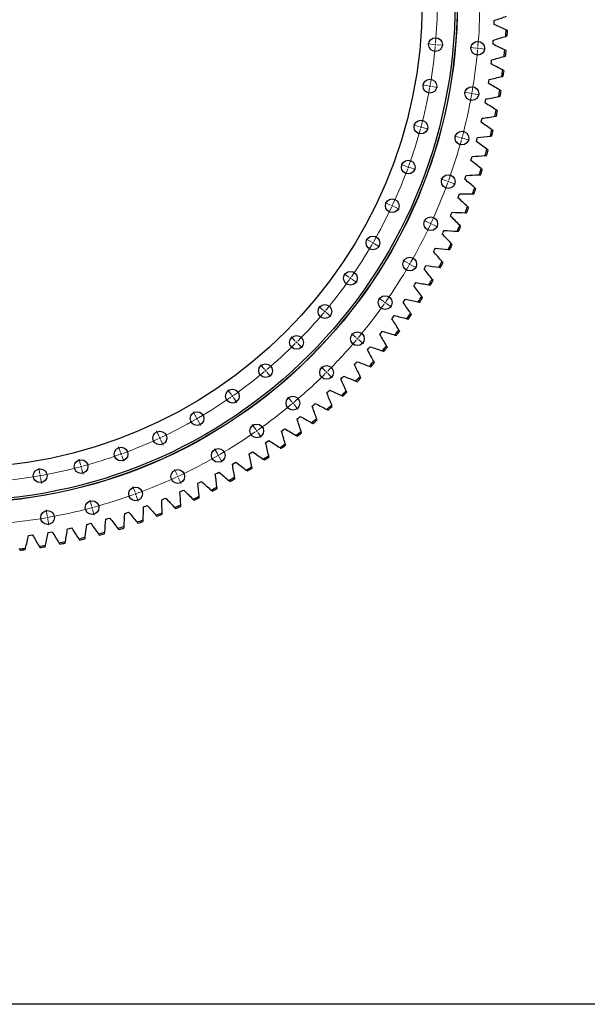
# Model space of a CAD drawing. Header units: millimetres. Extents: x 477 to 15409, y 37490 to 48782.
# Tile 3 of 25: x 3846 to 5456, y 37490 to 40285. Entities that reach past the tile are written whole.
import ezdxf

# ---------------------------------------------------------------- set-up
doc = ezdxf.new("R2010")
doc.units = ezdxf.units.MM
doc.header["$LTSCALE"] = 50

msp = doc.modelspace()

# ---------------------------------------------------------------- linework, layer by layer
at = {"color": 7, "linetype": 'Continuous', "lineweight": 25}
for p, q in [((5192.2, 40270.9), (5192.4, 40276.7)), ((5192.4, 40276.7), (5192.6, 40282.5)), ((5188.9, 40215), (5189.4, 40220.7)), ((5189.4, 40220.7), (5189.7, 40226.5)), ((5183.5, 40159.2), (5184.2, 40164.9)), ((5184.2, 40164.9), (5184.8, 40170.7)), ((5176.1, 40103.6), (5177, 40109.3)), ((5177, 40109.3), (5177.8, 40115)), ((5166.7, 40048.4), (5167.8, 40054)), ((5167.8, 40054), (5168.8, 40059.7)), ((5155.2, 39993.5), (5156.5, 39999.1)), ((5156.5, 39999.1), (5157.8, 40004.8)), ((5141.8, 39939.1), (5143.3, 39944.7)), ((5143.3, 39944.7), (5144.7, 39950.3)), ((5126.3, 39885.2), (5128, 39890.7)), ((5128, 39890.7), (5129.7, 39896.3)), ((5108.9, 39831.9), (5110.8, 39837.4)), ((5110.8, 39837.4), (5112.6, 39842.9)), ((5089.5, 39779.3), (5091.6, 39784.7)), ((5091.6, 39784.7), (5093.7, 39790.1)), ((5068.2, 39727.5), (5070.5, 39732.8)), ((5070.5, 39732.8), (5072.8, 39738.1)), ((5047.6, 39681.6), (5050, 39686.9)), ((5045.1, 39676.4), (5047.6, 39681.6)), ((5020, 39626.3), (5022.7, 39631.4)), ((5022.7, 39631.4), (5025.3, 39636.5)), ((4993.2, 39577.1), (4996, 39582.1)), ((4996, 39582.1), (4998.8, 39587.1)), ((4964.5, 39528.9), (4967.6, 39533.8)), ((4967.6, 39533.8), (4970.5, 39538.8)), ((4937.3, 39486.6), (4940.5, 39491.4)), ((4934.1, 39481.8), (4937.3, 39486.6)), ((4902, 39435.9), (4905.4, 39440.6)), ((4905.4, 39440.6), (4908.7, 39445.3)), ((4868.2, 39391.2), (4871.8, 39395.7)), ((4871.8, 39395.7), (4875.3, 39400.3)), ((4832.8, 39347.7), (4836.5, 39352.1)), ((4836.5, 39352.1), (4840.2, 39356.5)), ((4795.8, 39305.6), (4799.7, 39309.8)), ((4799.7, 39309.8), (4803.6, 39314.1)), ((4757.3, 39264.8), (4761.4, 39268.9)), ((4761.4, 39268.9), (4765.4, 39273.1)), ((4717.4, 39225.5), (4721.6, 39229.5)), ((4721.6, 39229.5), (4725.7, 39233.5)), ((4676, 39187.7), (4680.3, 39191.5)), ((4680.3, 39191.5), (4684.6, 39195.4)), ((4633.2, 39151.5), (4637.7, 39155.1)), ((4637.7, 39155.1), (4642.1, 39158.8)), ((4589.2, 39116.8), (4593.8, 39120.3)), ((4593.8, 39120.3), (4598.4, 39123.8)), ((4543.9, 39083.8), (4548.6, 39087.1)), ((4548.6, 39087.1), (4553.3, 39090.4)), ((4497.4, 39052.4), (4502.3, 39055.5)), ((4502.3, 39055.5), (4507.1, 39058.7)), ((4449.8, 39022.8), (4454.8, 39025.8)), ((4454.8, 39025.8), (4459.7, 39028.8)), ((4401.2, 38995), (4406.3, 38997.7)), ((4406.3, 38997.7), (4411.3, 39000.6)), ((4351.5, 38968.9), (4356.7, 38971.5)), ((4356.7, 38971.5), (4361.8, 38974.1)), ((4301, 38944.7), (4306.2, 38947.1)), ((4306.2, 38947.1), (4311.5, 38949.6)), ((4197.4, 38902), (4202.8, 38904)), ((4202.8, 38904), (4208.2, 38906)), ((4249.6, 38922.4), (4254.9, 38924.6)), ((4254.9, 38924.6), (4260.2, 38926.9)), ((4144.4, 38883.5), (4149.9, 38885.3)), ((4149.9, 38885.3), (4155.4, 38887.2)), ((4036.8, 38852.4), (4042.4, 38853.8)), ((4042.4, 38853.8), (4047.9, 38855.3)), ((4090.9, 38867), (4096.4, 38868.6)), ((4096.4, 38868.6), (4102, 38870.2)), ((3871.7, 38820.8), (3877.4, 38821.6)), ((3877.4, 38821.6), (3883.1, 38822.4)), ((3927.1, 38829.3), (3932.8, 38830.3)), ((3932.8, 38830.3), (3938.4, 38831.3)), ((3982.1, 38839.9), (3987.8, 38841)), ((3987.8, 38841), (3993.4, 38842.3))]:
    msp.add_line(p, q, dxfattribs=at)
at = {"color": 0, "linetype": 'Continuous', "lineweight": 18}
for p, q in [((5020.7, 40214.4), (5003.7, 40215.9)), ((5025.7, 40214), (5023.2, 40214.2)), ((5025.7, 40214), (5028.1, 40213.7)), ((5030.6, 40213.5), (5047.6, 40212)), ((5140.7, 40203.9), (5123.8, 40205.4)), ((5145.7, 40203.5), (5143.2, 40203.7)), ((5145.7, 40203.5), (5148.2, 40203.2)), ((5150.7, 40203), (5167.6, 40201.5)), ((5005.2, 40096.9), (4988.5, 40099.9)), ((5010.1, 40096.1), (5007.7, 40096.5)), ((5010.1, 40096.1), (5012.6, 40095.6)), ((5015.1, 40095.2), (5031.8, 40092.3)), ((5123.9, 40076), (5107.1, 40079)), ((5128.8, 40075.1), (5126.3, 40075.6)), ((5128.8, 40075.1), (5131.3, 40074.7)), ((5133.7, 40074.3), (5150.5, 40071.3)), ((4979.6, 39981.3), (4963.1, 39985.7)), ((4984.4, 39980), (4982, 39980.6)), ((4984.4, 39980), (4986.8, 39979.3)), ((4989.2, 39978.7), (5005.6, 39974.3)), ((5096, 39950.1), (5079.5, 39954.5)), ((5100.8, 39948.8), (5098.4, 39949.4)), ((5100.8, 39948.8), (5103.2, 39948.1)), ((5105.6, 39947.5), (5122, 39943.1)), ((4943.9, 39868.3), (4928, 39874.1)), ((4948.6, 39866.6), (4946.3, 39867.4)), ((4948.6, 39866.6), (4951, 39865.7)), ((4953.3, 39864.9), (4969.3, 39859.1)), ((5057.2, 39827.1), (5041.2, 39832.9)), ((5061.9, 39825.4), (5059.5, 39826.2)), ((5061.9, 39825.4), (5064.2, 39824.5)), ((5066.6, 39823.7), (5082.5, 39817.8)), ((4898.6, 39758.8), (4883.2, 39766)), ((4903.1, 39756.7), (4900.9, 39757.8)), ((4903.1, 39756.7), (4905.4, 39755.7)), ((4907.7, 39754.6), (4923.1, 39747.4)), ((5007.8, 39707.9), (4992.4, 39715.1)), ((5012.3, 39705.8), (5010.1, 39706.9)), ((5012.3, 39705.8), (5014.6, 39704.7)), ((5016.9, 39703.7), (5032.3, 39696.5)), ((4843.9, 39653.8), (4829.2, 39662.3)), ((4848.2, 39651.3), (4846.1, 39652.5)), ((4848.2, 39651.3), (4850.4, 39650)), ((4852.6, 39648.8), (4867.3, 39640.3)), ((4948.3, 39593.5), (4933.5, 39602)), ((4952.6, 39591), (4950.4, 39592.3)), ((4952.6, 39591), (4954.8, 39589.8)), ((4956.9, 39588.5), (4971.6, 39580)), ((4780.2, 39553.8), (4766.3, 39563.6)), ((4784.3, 39551), (4782.3, 39552.4)), ((4784.3, 39551), (4786.4, 39549.5)), ((4788.4, 39548.1), (4802.4, 39538.4)), ((4879, 39484.7), (4865, 39494.5)), ((4708.1, 39459.8), (4695.1, 39470.8)), ((4883, 39481.9), (4881, 39483.3)), ((4883, 39481.9), (4885.1, 39480.4)), ((4887.1, 39479), (4901.1, 39469.2)), ((4712, 39456.6), (4710, 39458.2)), ((4712, 39456.6), (4713.9, 39455)), ((4715.8, 39453.4), (4728.8, 39442.5)), ((4628.1, 39372.5), (4616.1, 39384.5)), ((4800.4, 39382.4), (4787.4, 39393.3)), ((4804.3, 39379.2), (4802.3, 39380.8)), ((4804.3, 39379.2), (4806.2, 39377.6)), ((4808.1, 39376), (4821.1, 39365)), ((4631.6, 39369), (4629.9, 39370.7)), ((4631.6, 39369), (4633.4, 39367.2)), ((4635.2, 39365.4), (4647.2, 39353.4)), ((4540.7, 39292.5), (4529.8, 39305.5)), ((4713.3, 39287.3), (4701.3, 39299.3)), ((4544, 39288.6), (4542.4, 39290.6)), ((4544, 39288.6), (4545.6, 39286.7)), ((4547.2, 39284.8), (4558.1, 39271.8)), ((4716.8, 39283.8), (4715.1, 39285.5)), ((4716.8, 39283.8), (4718.6, 39282)), ((4720.4, 39280.2), (4732.4, 39268.2)), ((4446.8, 39220.3), (4437, 39234.3)), ((4449.6, 39216.3), (4448.2, 39218.3)), ((4449.6, 39216.3), (4451.1, 39214.2)), ((4452.5, 39212.2), (4462.2, 39198.2)), ((4618.2, 39200.2), (4607.3, 39213.2)), ((4621.4, 39196.3), (4619.8, 39198.2)), ((4621.4, 39196.3), (4623, 39194.4)), ((4624.6, 39192.5), (4635.6, 39179.5)), ((4346.8, 39156.7), (4338.3, 39171.4)), ((4349.3, 39152.4), (4348.1, 39154.5)), ((4349.3, 39152.4), (4350.6, 39150.2)), ((4351.8, 39148), (4360.3, 39133.3)), ((4515.9, 39121.6), (4506.1, 39135.6)), ((4241.8, 39102), (4234.6, 39117.4)), ((4243.9, 39097.5), (4242.8, 39099.7)), ((4243.9, 39097.5), (4244.9, 39095.2)), ((4518.7, 39117.5), (4517.3, 39119.6)), ((4518.7, 39117.5), (4520.2, 39115.5)), ((4521.6, 39113.4), (4531.4, 39099.5)), ((4132.3, 39056.7), (4126.5, 39072.6)), ((4246, 39092.9), (4253.2, 39077.5)), ((4134, 39052), (4133.2, 39054.3)), ((4134, 39052), (4134.9, 39049.6)), ((4135.7, 39047.3), (4141.5, 39031.3)), ((4407.1, 39052.3), (4398.6, 39067.1)), ((4409.6, 39048), (4408.3, 39050.2)), ((4409.6, 39048), (4410.8, 39045.8)), ((4412.1, 39043.7), (4420.6, 39029)), ((4019.3, 39021), (4014.9, 39037.4)), ((4020.6, 39016.2), (4020, 39018.6)), ((4020.6, 39016.2), (4021.3, 39013.8)), ((3903.7, 38995.4), (3900.7, 39012.1)), ((3904.5, 38990.5), (3904.1, 38992.9)), ((3904.5, 38990.5), (3905, 38988)), ((3905.4, 38985.5), (3908.3, 38968.8)), ((4021.9, 39011.4), (4026.3, 38994.9)), ((4292.7, 38992.8), (4285.5, 39008.2)), ((4294.8, 38988.2), (4293.7, 38990.5)), ((4294.8, 38988.2), (4295.8, 38986)), ((4173.5, 38943.4), (4167.7, 38959.4)), ((4296.9, 38983.7), (4304.1, 38968.3)), ((4175.2, 38938.7), (4174.4, 38941.1)), ((4175.2, 38938.7), (4176.1, 38936.4)), ((4176.9, 38934), (4182.7, 38918)), ((4050.5, 38904.6), (4046.1, 38921.1)), ((4051.8, 38899.8), (4051.1, 38902.2)), ((3924.6, 38876.7), (3921.6, 38893.5)), ((3925.4, 38871.8), (3925, 38874.3)), ((4051.8, 38899.8), (4052.4, 38897.4)), ((4053.1, 38895), (4057.5, 38878.6)), ((3925.4, 38871.8), (3925.9, 38869.3)), ((3926.3, 38866.9), (3929.3, 38850.1))]:
    msp.add_line(p, q, dxfattribs=at)
msp.add_lwpolyline([(476.9, 48782), (15408.8, 48782), (15408.8, 37490.2), (476.9, 37490.2)], close=True)
at = {"color": 7, "linetype": 'Continuous', "lineweight": 25}
for centre, radius in [((3667.8, 40332.8), 1420), ((3667.8, 40332.8), 1419.5), ((3667.8, 40332.8), 1413.5), ((3667.8, 40332.8), 1320), ((5025.7, 40214), 19.5), ((5145.7, 40203.5), 19.5), ((5010.1, 40096.1), 19.5), ((5128.8, 40075.1), 19.5), ((4984.4, 39980), 19.5), ((5100.8, 39948.8), 19.5), ((4948.6, 39866.6), 19.5), ((5061.9, 39825.4), 19.5), ((4903.1, 39756.7), 19.5), ((5012.3, 39705.8), 19.5), ((4848.2, 39651.3), 19.5), ((4952.6, 39591), 19.5), ((4784.3, 39551), 19.5), ((4883, 39481.9), 19.5), ((4712, 39456.6), 19.5), ((4631.6, 39369), 19.5), ((4804.3, 39379.2), 19.5), ((4544, 39288.6), 19.5), ((4716.8, 39283.8), 19.5), ((4449.6, 39216.3), 19.5), ((4621.4, 39196.3), 19.5), ((4349.3, 39152.4), 19.5), ((4518.7, 39117.5), 19.5), ((4243.9, 39097.5), 19.5), ((4134, 39052), 19.5), ((4409.6, 39048), 19.5), ((4020.6, 39016.2), 19.5), ((3904.5, 38990.5), 19.5), ((4294.8, 38988.2), 19.5), ((4175.2, 38938.7), 19.5), ((4051.8, 38899.8), 19.5), ((3925.4, 38871.8), 19.5)]:
    msp.add_circle(centre, radius, dxfattribs=at)
at = {"color": 0, "linetype": 'Continuous', "lineweight": 18}
for radius, start, end in [(1363, 355.2102, 359.7898), (1483.5, 355.1931, 359.8069), (1363, 355, 355.1051), (1363, 350.2102, 354.7898), (1363, 354.8949, 355), (1483.5, 350.1931, 354.8069), (1483.5, 354.9034, 355), (1483.5, 355, 355.0966), (1363, 345.2102, 349.7898), (1363, 349.8949, 350), (1363, 350, 350.1051), (1483.5, 349.9034, 350), (1483.5, 350, 350.0966), (1483.5, 345.1931, 349.8069), (1363, 340.2102, 344.7898), (1363, 344.8949, 345), (1363, 345, 345.1051), (1483.5, 340.1931, 344.8069), (1483.5, 344.9034, 345), (1483.5, 345, 345.0966), (1363, 335.2102, 339.7898), (1363, 339.8949, 340), (1363, 340, 340.1051), (1483.5, 339.9034, 340), (1483.5, 340, 340.0966), (1483.5, 335.1931, 339.8069), (1363, 330.2102, 334.7898), (1363, 334.8949, 335), (1363, 335, 335.1051), (1483.5, 330.1931, 334.8069), (1483.5, 334.9034, 335), (1483.5, 335, 335.0966), (1363, 325.2102, 329.7898), (1363, 329.8949, 330), (1363, 330, 330.1051), (1483.5, 325.1931, 329.8069), (1483.5, 329.9034, 330), (1483.5, 330, 330.0966), (1363, 320.2102, 324.7898), (1363, 324.8949, 325), (1363, 325, 325.1051), (1483.5, 320.1931, 324.8069), (1483.5, 324.9034, 325), (1483.5, 325, 325.0966), (1363, 315.2102, 319.7898), (1363, 319.8949, 320), (1363, 320, 320.1051), (1483.5, 319.9034, 320), (1483.5, 320, 320.0966), (1363, 310.2102, 314.7898), (1363, 314.8949, 315), (1363, 315, 315.1051), (1483.5, 315.1931, 319.8069), (1363, 305.2102, 309.7898), (1363, 309.8949, 310), (1363, 310, 310.1051), (1483.5, 310.1931, 314.8069), (1483.5, 314.9034, 315), (1483.5, 315, 315.0966), (1363, 300.2102, 304.7898), (1363, 304.8949, 305), (1363, 305, 305.1051), (1483.5, 305.1931, 309.8069), (1483.5, 309.9034, 310), (1483.5, 310, 310.0966), (1363, 299.8949, 300), (1363, 300, 300.1051), (1363, 295.2102, 299.7898), (1363, 294.8949, 295), (1363, 295, 295.1051), (1483.5, 300.1931, 304.8069), (1483.5, 304.9034, 305), (1483.5, 305, 305.0966), (1363, 290.2102, 294.7898), (1363, 285.2102, 289.7898), (1363, 289.8949, 290), (1363, 290, 290.1051), (1483.5, 295.1931, 299.8069), (1483.5, 299.9034, 300), (1483.5, 300, 300.0966), (1363, 280.2102, 284.7898), (1363, 284.8949, 285), (1363, 285, 285.1051), (1363, 275.2102, 279.7898), (1363, 279.8949, 280), (1363, 280, 280.1051), (1483.5, 290.1931, 294.8069), (1483.5, 294.9034, 295), (1483.5, 295, 295.0966), (1483.5, 285.1931, 289.8069), (1483.5, 289.9034, 290), (1483.5, 290, 290.0966), (1483.5, 280.1931, 284.8069), (1483.5, 284.9034, 285), (1483.5, 285, 285.0966), (1483.5, 275.1931, 279.8069), (1483.5, 279.9034, 280), (1483.5, 280, 280.0966)]:
    msp.add_arc((3667.8, 40332.8), radius, start, end, dxfattribs=at)
at = {"color": 7, "linetype": 'Continuous', "lineweight": 25}
for radius, start, end in [(1560.2, 356.4996, 357.1846), (1564.2, 356.5556, 357.1287), (1560.2, 354.3943, 355.0794), (1564.2, 354.4503, 355.0234), (1560.2, 352.289, 352.9741), (1564.2, 352.345, 352.9181), (1560.2, 350.1838, 350.8689), (1564.2, 350.2398, 350.8129), (1560.2, 348.0785, 348.7636), (1564.2, 348.1345, 348.7076), (1560.2, 345.9732, 346.6583), (1564.2, 346.0292, 346.6023), (1560.2, 343.868, 344.5531), (1564.2, 343.924, 344.4971), (1560.2, 341.7627, 342.4478), (1564.2, 341.8187, 342.3918), (1560.2, 339.6575, 340.3425), (1564.2, 339.7135, 340.2865), (1560.2, 337.5522, 338.2373), (1564.2, 337.6082, 338.1813), (1560.2, 335.4469, 336.132), (1564.2, 335.5029, 336.076), (1560.2, 333.3417, 334.0268), (1564.2, 333.3977, 333.9708), (1560.2, 331.2364, 331.9215), (1564.2, 331.2924, 331.8655), (1560.2, 329.1311, 329.8162), (1564.2, 329.1871, 329.7602), (1560.2, 327.0259, 327.711), (1564.2, 327.0819, 327.655), (1560.2, 324.9206, 325.6057), (1564.2, 324.9766, 325.5497), (1560.2, 322.8154, 323.5004), (1564.2, 322.8713, 323.4444), (1560.2, 320.7101, 321.3952), (1564.2, 320.7661, 321.3392), (1560.2, 318.6048, 319.2899), (1564.2, 318.6608, 319.2339), (1560.2, 316.4996, 317.1846), (1564.2, 316.5556, 317.1287), (1560.2, 314.3943, 315.0794), (1564.2, 314.4503, 315.0234), (1560.2, 312.289, 312.9741), (1564.2, 312.345, 312.9181), (1560.2, 310.1838, 310.8689), (1564.2, 310.2398, 310.8129), (1560.2, 308.0785, 308.7636), (1564.2, 308.1345, 308.7076), (1560.2, 305.9732, 306.6583), (1564.2, 306.0292, 306.6023), (1560.2, 303.868, 304.5531), (1564.2, 303.924, 304.4971), (1560.2, 301.7627, 302.4478), (1560.2, 299.6575, 300.3425), (1564.2, 301.8187, 302.3918), (1560.2, 297.5522, 298.2373), (1564.2, 299.7135, 300.2865), (1560.2, 295.4469, 296.132), (1564.2, 297.6082, 298.1813), (1560.2, 293.3417, 294.0268), (1564.2, 293.3977, 293.9708), (1564.2, 295.5029, 296.076), (1560.2, 291.2364, 291.9215), (1564.2, 291.2924, 291.8655), (1560.2, 287.0259, 287.711), (1560.2, 289.1311, 289.8162), (1564.2, 289.1871, 289.7602), (1560.2, 284.9206, 285.6057), (1564.2, 284.9766, 285.5497), (1564.2, 287.0819, 287.655), (1560.2, 278.6048, 279.2899), (1560.2, 280.7101, 281.3952), (1564.2, 280.7661, 281.3392), (1560.2, 282.8154, 283.5004), (1564.2, 282.8713, 283.4444), (1560.2, 276.4996, 277.1846), (1564.2, 276.5556, 277.1287), (1564.2, 278.6608, 279.2339)]:
    msp.add_arc((3667.8, 40332.8), radius, start, end, dxfattribs=at)
for points in [[(5226.2, 40256.1), (5214.8, 40261.1), (5203.5, 40266), (5192.2, 40270.9)], [(5192.6, 40282.5), (5204.3, 40286.5), (5215.9, 40290.6), (5227.6, 40294.8)], [(5230.1, 40254.4), (5228.8, 40255), (5227.5, 40255.5), (5226.2, 40256.1)], [(5222.3, 40198.9), (5211.2, 40204.3), (5200, 40209.7), (5188.9, 40215)], [(5189.7, 40226.5), (5201.5, 40230.1), (5213.3, 40233.8), (5225.1, 40237.5)], [(5225.1, 40237.5), (5226.5, 40237.9), (5227.9, 40238.3), (5229.2, 40238.8)], [(5226.1, 40197.1), (5224.9, 40197.7), (5223.6, 40198.3), (5222.3, 40198.9)], [(5216.3, 40141.9), (5205.4, 40147.7), (5194.5, 40153.5), (5183.5, 40159.2)], [(5184.8, 40170.7), (5196.7, 40173.9), (5208.6, 40177.1), (5220.6, 40180.4)], [(5220.6, 40180.4), (5222, 40180.7), (5223.3, 40181.1), (5224.7, 40181.5)], [(5220.1, 40139.9), (5218.8, 40140.6), (5217.6, 40141.2), (5216.3, 40141.9)], [(5208.3, 40085.2), (5197.6, 40091.3), (5186.9, 40097.5), (5176.1, 40103.6)], [(5177.8, 40115), (5189.9, 40117.8), (5201.9, 40120.6), (5213.9, 40123.4)], [(5213.9, 40123.4), (5215.3, 40123.7), (5216.7, 40124.1), (5218.1, 40124.4)], [(5212, 40083), (5210.7, 40083.7), (5209.5, 40084.4), (5208.3, 40085.2)], [(5198.1, 40028.7), (5187.7, 40035.3), (5177.2, 40041.9), (5166.7, 40048.4)], [(5168.8, 40059.7), (5180.9, 40062), (5193.1, 40064.4), (5205.2, 40066.8)], [(5205.2, 40066.8), (5206.6, 40067), (5208, 40067.3), (5209.4, 40067.6)], [(5201.8, 40026.5), (5200.5, 40027.2), (5199.3, 40028), (5198.1, 40028.7)], [(5185.9, 39972.7), (5175.7, 39979.7), (5165.5, 39986.6), (5155.2, 39993.5)], [(5157.8, 40004.8), (5170, 40006.6), (5182.2, 40008.5), (5194.4, 40010.5)], [(5194.4, 40010.5), (5195.8, 40010.7), (5197.2, 40010.9), (5198.6, 40011.1)], [(5189.5, 39970.3), (5188.3, 39971.1), (5187.1, 39971.9), (5185.9, 39972.7)], [(5171.7, 39917.2), (5161.7, 39924.5), (5151.8, 39931.8), (5141.8, 39939.1)], [(5144.7, 39950.3), (5157, 39951.7), (5169.2, 39953.1), (5181.5, 39954.6)], [(5181.5, 39954.6), (5182.9, 39954.8), (5184.4, 39954.9), (5185.8, 39955.1)], [(5175.1, 39914.7), (5174, 39915.5), (5172.8, 39916.4), (5171.7, 39917.2)], [(5155.4, 39862.2), (5145.7, 39869.9), (5136, 39877.6), (5126.3, 39885.2)], [(5129.7, 39896.3), (5142, 39897.2), (5154.3, 39898.2), (5166.6, 39899.3)], [(5166.6, 39899.3), (5168, 39899.4), (5169.4, 39899.5), (5170.9, 39899.6)], [(5158.8, 39859.6), (5157.6, 39860.5), (5156.5, 39861.4), (5155.4, 39862.2)], [(5137.1, 39807.9), (5127.7, 39815.9), (5118.3, 39824), (5108.9, 39831.9)], [(5112.6, 39842.9), (5125, 39843.4), (5137.3, 39843.9), (5149.7, 39844.5)], [(5149.7, 39844.5), (5151.1, 39844.6), (5152.5, 39844.6), (5153.9, 39844.7)], [(5140.4, 39805.1), (5139.3, 39806.1), (5138.2, 39807), (5137.1, 39807.9)], [(5116.8, 39754.3), (5107.7, 39762.7), (5098.6, 39771), (5089.5, 39779.3)], [(5093.7, 39790.1), (5106, 39790.2), (5118.4, 39790.3), (5130.7, 39790.4)], [(5130.7, 39790.4), (5132.2, 39790.4), (5133.6, 39790.4), (5135, 39790.4)], [(5120, 39751.4), (5118.9, 39752.4), (5117.9, 39753.3), (5116.8, 39754.3)], [(5094.6, 39701.4), (5085.8, 39710.2), (5077, 39718.8), (5068.2, 39727.5)], [(5072.8, 39738.1), (5085.1, 39737.7), (5097.5, 39737.3), (5109.8, 39737)], [(5109.8, 39737), (5111.2, 39737), (5112.7, 39736.9), (5114.1, 39736.9)], [(5050, 39686.9), (5062.3, 39686), (5074.6, 39685.2), (5087, 39684.4)], [(5087, 39684.4), (5088.4, 39684.3), (5089.8, 39684.3), (5091.2, 39684.2)], [(5097.6, 39698.4), (5096.6, 39699.4), (5095.6, 39700.4), (5094.6, 39701.4)], [(5070.5, 39649.5), (5062, 39658.5), (5053.5, 39667.5), (5045.1, 39676.4)], [(5025.3, 39636.5), (5037.6, 39635.2), (5049.9, 39634), (5062.2, 39632.7)], [(5062.2, 39632.7), (5063.6, 39632.6), (5065, 39632.5), (5066.4, 39632.3)], [(5073.4, 39646.3), (5072.4, 39647.4), (5071.4, 39648.4), (5070.5, 39649.5)], [(5044.4, 39598.4), (5036.3, 39607.7), (5028.2, 39617), (5020, 39626.3)], [(5016.5, 39548.3), (5008.7, 39557.9), (5001, 39567.5), (4993.2, 39577.1)], [(4998.8, 39587.1), (5011, 39585.4), (5023.3, 39583.7), (5035.5, 39582)], [(5035.5, 39582), (5036.9, 39581.8), (5038.4, 39581.6), (5039.8, 39581.4)], [(5047.2, 39595.2), (5046.3, 39596.2), (5045.3, 39597.3), (5044.4, 39598.4)], [(5019.2, 39545), (5018.3, 39546.1), (5017.4, 39547.2), (5016.5, 39548.3)], [(4986.8, 39499.3), (4979.4, 39509.2), (4971.9, 39519.1), (4964.5, 39528.9)], [(4970.5, 39538.8), (4982.7, 39536.6), (4994.8, 39534.4), (5007, 39532.3)], [(5007, 39532.3), (5008.4, 39532), (5009.8, 39531.8), (5011.2, 39531.5)], [(4940.5, 39491.4), (4952.6, 39488.8), (4964.6, 39486.2), (4976.7, 39483.6)], [(4989.3, 39495.9), (4988.5, 39497), (4987.6, 39498.2), (4986.8, 39499.3)], [(4955.3, 39451.4), (4948.2, 39461.6), (4941.2, 39471.7), (4934.1, 39481.8)], [(4976.7, 39483.6), (4978.1, 39483.3), (4979.5, 39483), (4980.9, 39482.7)], [(4922, 39404.7), (4915.4, 39415.1), (4908.7, 39425.5), (4902, 39435.9)], [(4908.7, 39445.3), (4920.7, 39442.2), (4932.6, 39439.1), (4944.6, 39436.1)], [(4944.6, 39436.1), (4946, 39435.7), (4947.4, 39435.4), (4948.8, 39435)], [(4957.7, 39447.9), (4956.9, 39449.1), (4956.1, 39450.2), (4955.3, 39451.4)], [(4924.3, 39401.1), (4923.6, 39402.3), (4922.8, 39403.5), (4922, 39404.7)], [(4887.1, 39359.3), (4880.8, 39369.9), (4874.5, 39380.6), (4868.2, 39391.2)], [(4875.3, 39400.3), (4887.1, 39396.8), (4899, 39393.3), (4910.8, 39389.8)], [(4910.8, 39389.8), (4912.2, 39389.4), (4913.6, 39389), (4914.9, 39388.6)], [(4840.2, 39356.5), (4851.9, 39352.6), (4863.6, 39348.7), (4875.4, 39344.8)], [(4889.3, 39355.6), (4888.5, 39356.8), (4887.8, 39358), (4887.1, 39359.3)], [(4850.5, 39315.1), (4844.6, 39326), (4838.7, 39336.9), (4832.8, 39347.7)], [(4875.4, 39344.8), (4876.7, 39344.3), (4878.1, 39343.9), (4879.4, 39343.4)], [(4812.3, 39272.4), (4806.8, 39283.5), (4801.3, 39294.5), (4795.8, 39305.6)], [(4803.6, 39314.1), (4815.1, 39309.8), (4826.7, 39305.4), (4838.2, 39301.1)], [(4838.2, 39301.1), (4839.6, 39300.6), (4840.9, 39300.1), (4842.3, 39299.6)], [(4852.5, 39311.4), (4851.9, 39312.6), (4851.2, 39313.9), (4850.5, 39315.1)], [(4772.6, 39231.1), (4767.5, 39242.3), (4762.4, 39253.6), (4757.3, 39264.8)], [(4765.4, 39273.1), (4776.8, 39268.3), (4788.1, 39263.5), (4799.6, 39258.8)], [(4814.2, 39268.5), (4813.6, 39269.8), (4813, 39271.1), (4812.3, 39272.4)], [(4799.6, 39258.8), (4800.9, 39258.2), (4802.2, 39257.7), (4803.5, 39257.1)], [(4731.4, 39191.2), (4726.7, 39202.7), (4722.1, 39214.1), (4717.4, 39225.5)], [(4725.7, 39233.5), (4736.9, 39228.3), (4748.1, 39223.1), (4759.3, 39217.9)], [(4759.3, 39217.9), (4760.6, 39217.3), (4761.9, 39216.7), (4763.2, 39216.1)], [(4774.3, 39227.1), (4773.8, 39228.5), (4773.2, 39229.8), (4772.6, 39231.1)], [(4688.7, 39152.9), (4684.5, 39164.5), (4680.3, 39176.1), (4676, 39187.7)], [(4684.6, 39195.4), (4695.6, 39189.8), (4706.6, 39184.2), (4717.7, 39178.6)], [(4733, 39187.2), (4732.4, 39188.6), (4731.9, 39189.9), (4731.4, 39191.2)], [(4642.1, 39158.8), (4652.9, 39152.8), (4663.7, 39146.8), (4674.5, 39140.8)], [(4690.2, 39148.9), (4689.7, 39150.2), (4689.2, 39151.6), (4688.7, 39152.9)], [(4717.7, 39178.6), (4718.9, 39177.9), (4720.2, 39177.3), (4721.5, 39176.7)], [(4644.7, 39116.2), (4640.9, 39128), (4637.1, 39139.7), (4633.2, 39151.5)], [(4674.5, 39140.8), (4675.8, 39140.1), (4677, 39139.4), (4678.3, 39138.7)], [(4599.3, 39081.1), (4596, 39093), (4592.6, 39104.9), (4589.2, 39116.8)], [(4598.4, 39123.8), (4608.9, 39117.4), (4619.5, 39111), (4630.1, 39104.6)], [(4630.1, 39104.6), (4631.3, 39103.9), (4632.5, 39103.1), (4633.7, 39102.4)], [(4646, 39112.1), (4645.6, 39113.5), (4645.1, 39114.9), (4644.7, 39116.2)], [(4552.7, 39047.8), (4549.8, 39059.8), (4546.9, 39071.8), (4543.9, 39083.8)], [(4553.3, 39090.4), (4563.6, 39083.6), (4574, 39076.9), (4584.3, 39070.1)], [(4584.3, 39070.1), (4585.5, 39069.3), (4586.7, 39068.5), (4587.9, 39067.8)], [(4600.5, 39077), (4600.1, 39078.4), (4599.7, 39079.8), (4599.3, 39081.1)], [(4504.9, 39016.1), (4502.5, 39028.2), (4500, 39040.3), (4497.4, 39052.4)], [(4507.1, 39058.7), (4517.1, 39051.6), (4527.2, 39044.4), (4537.3, 39037.3)], [(4553.7, 39043.6), (4553.4, 39045), (4553.1, 39046.4), (4552.7, 39047.8)], [(4456, 38986.3), (4454, 38998.5), (4451.9, 39010.6), (4449.8, 39022.8)], [(4459.7, 39028.8), (4469.5, 39021.2), (4479.3, 39013.7), (4489.1, 39006.2)], [(4505.8, 39011.9), (4505.5, 39013.3), (4505.2, 39014.7), (4504.9, 39016.1)], [(4537.3, 39037.3), (4538.5, 39036.5), (4539.6, 39035.6), (4540.8, 39034.8)], [(4406, 38958.2), (4404.4, 38970.5), (4402.8, 38982.7), (4401.2, 38995)], [(4411.3, 39000.6), (4420.8, 38992.7), (4430.3, 38984.8), (4439.8, 38976.9)], [(4456.7, 38982), (4456.5, 38983.5), (4456.2, 38984.9), (4456, 38986.3)], [(4489.1, 39006.2), (4490.3, 39005.4), (4491.4, 39004.5), (4492.5, 39003.6)], [(4355, 38932), (4353.9, 38944.3), (4352.7, 38956.6), (4351.5, 38968.9)], [(4361.8, 38974.1), (4371, 38965.9), (4380.3, 38957.7), (4389.5, 38949.5)], [(4406.6, 38954), (4406.4, 38955.4), (4406.2, 38956.8), (4406, 38958.2)], [(4439.8, 38976.9), (4440.9, 38976), (4442.1, 38975.1), (4443.2, 38974.2)], [(4303.1, 38907.7), (4302.4, 38920.1), (4301.7, 38932.4), (4301, 38944.7)], [(4311.5, 38949.6), (4320.4, 38941), (4329.3, 38932.5), (4338.2, 38923.9)], [(4355.4, 38927.8), (4355.3, 38929.2), (4355.1, 38930.6), (4355, 38932)], [(4389.5, 38949.5), (4390.6, 38948.6), (4391.7, 38947.6), (4392.7, 38946.7)], [(4196.8, 38864.9), (4197, 38877.3), (4197.2, 38889.7), (4197.4, 38902)], [(4208.2, 38906), (4216.4, 38896.9), (4224.7, 38887.7), (4233, 38878.5)], [(4250.3, 38885.4), (4250.1, 38897.7), (4249.8, 38910.1), (4249.6, 38922.4)], [(4260.2, 38926.9), (4268.8, 38918), (4277.4, 38909.1), (4286, 38900.2)], [(4303.3, 38903.5), (4303.2, 38904.9), (4303.2, 38906.3), (4303.1, 38907.7)], [(4338.2, 38923.9), (4339.2, 38922.9), (4340.3, 38921.9), (4341.3, 38921)], [(4142.5, 38846.5), (4143.2, 38858.8), (4143.8, 38871.2), (4144.4, 38883.5)], [(4155.4, 38887.2), (4163.3, 38877.7), (4171.2, 38868.2), (4179.2, 38858.7)], [(4233, 38878.5), (4233.9, 38877.4), (4234.9, 38876.4), (4235.8, 38875.3)], [(4250.4, 38881.1), (4250.4, 38882.5), (4250.3, 38883.9), (4250.3, 38885.4)], [(4286, 38900.2), (4287, 38899.2), (4288, 38898.2), (4289, 38897.2)], [(4032.1, 38815.7), (4033.7, 38827.9), (4035.2, 38840.2), (4036.8, 38852.4)], [(4047.9, 38855.3), (4055.1, 38845.2), (4062.3, 38835.2), (4069.6, 38825.2)], [(4087.6, 38830.1), (4088.7, 38842.4), (4089.8, 38854.7), (4090.9, 38867)], [(4102, 38870.2), (4109.5, 38860.4), (4117.1, 38850.7), (4124.7, 38840.9)], [(4142.2, 38842.2), (4142.3, 38843.7), (4142.4, 38845.1), (4142.5, 38846.5)], [(4179.2, 38858.7), (4180.1, 38857.6), (4181, 38856.5), (4181.9, 38855.4)], [(4196.7, 38860.7), (4196.7, 38862.1), (4196.7, 38863.5), (4196.8, 38864.9)], [(3863, 38784.8), (3865.9, 38796.8), (3868.8, 38808.8), (3871.7, 38820.8)], [(3883.1, 38822.4), (3889.1, 38811.6), (3895.2, 38800.9), (3901.3, 38790.1)], [(3919.7, 38793), (3922.2, 38805.1), (3924.6, 38817.2), (3927.1, 38829.3)], [(3938.4, 38831.3), (3944.9, 38820.8), (3951.3, 38810.3), (3957.8, 38799.7)], [(3976.1, 38803.3), (3978.1, 38815.5), (3980.1, 38827.7), (3982.1, 38839.9)], [(3993.4, 38842.3), (4000.2, 38832), (4007, 38821.7), (4013.9, 38811.4)], [(4069.6, 38825.2), (4070.4, 38824), (4071.2, 38822.8), (4072.1, 38821.7)], [(4087.2, 38825.8), (4087.3, 38827.2), (4087.4, 38828.6), (4087.6, 38830.1)], [(4124.7, 38840.9), (4125.5, 38839.8), (4126.4, 38838.7), (4127.3, 38837.6)], [(3901.3, 38790.1), (3902, 38788.9), (3902.7, 38787.6), (3903.4, 38786.4)], [(3918.8, 38788.8), (3919.1, 38790.2), (3919.4, 38791.6), (3919.7, 38793)], [(3957.8, 38799.7), (3958.5, 38798.5), (3959.3, 38797.3), (3960, 38796.1)], [(3975.4, 38799.1), (3975.6, 38800.5), (3975.9, 38801.9), (3976.1, 38803.3)], [(4013.9, 38811.4), (4014.7, 38810.2), (4015.5, 38809), (4016.3, 38807.9)], [(4031.5, 38811.4), (4031.7, 38812.8), (4031.9, 38814.3), (4032.1, 38815.7)], [(3862, 38780.6), (3862.3, 38782), (3862.6, 38783.4), (3863, 38784.8)]]:
    msp.add_open_spline(points, degree=3, dxfattribs=at)

doc.saveas('drawing.dxf')
